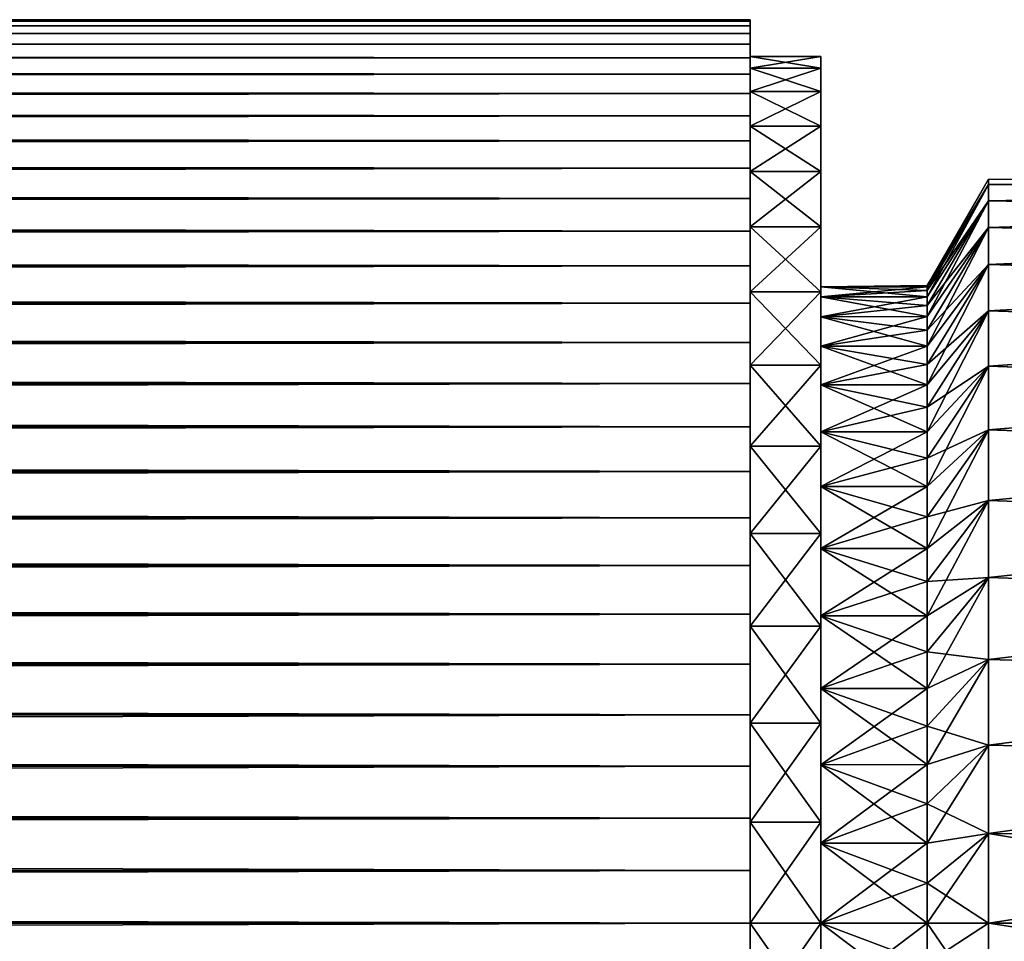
# Model space of a CAD drawing. Header units: metres. Extents: x 0 to 357, y -30 to 30.
# Tile 8 of 9: x 335 to 349, y 0 to 13. Entities that reach past the tile are written whole.
import ezdxf

# ---------------------------------------------------------------- set-up
doc = ezdxf.new("R2010")
doc.units = ezdxf.units.M
doc.layers.add('solid_122525', color=7, linetype='CONTINUOUS')

msp = doc.modelspace()

# ---------------------------------------------------------------- linework, layer by layer
at = {"layer": 'solid_122525'}
for points in [[(345, 12.75), (32, 12.749777), (32, 12.728323, 0.742195)], [(345, 12.72826, -0.740496), (32, 12.749777), (345, 12.75)], [(345, 12.75), (32, 12.728323, 0.742195), (345, 12.72826, 0.740496)], [(345, 12.72826, -0.740496), (32, 12.728323, -0.742195), (32, 12.749777)], [(345, 12.663475, -1.480993), (32, 12.663803, -1.479255), (32, 12.728323, -0.742195)], [(345, 12.663475, -1.480993), (32, 12.728323, -0.742195), (345, 12.72826, -0.740496)], [(345, 12.72826, 0.740496), (32, 12.728323, 0.742195), (32, 12.663803, 1.479255)], [(345, 12.72826, 0.740496), (32, 12.663803, 1.479255), (345, 12.663475, 1.480993)], [(345, 12.556299, -2.214014), (32, 12.556039, -2.214237), (32, 12.663803, -1.479255)], [(345, 12.556299, -2.214014), (32, 12.663803, -1.479255), (345, 12.663475, -1.480993)], [(345, 12.663475, 1.480993), (32, 12.663803, 1.479255), (32, 12.556039, 2.214237)], [(345, 12.663475, 1.480993), (32, 12.556039, 2.214237), (345, 12.556299, 2.214014)], [(345, 12.72826, -0.740496), (345, 12.75), (345, 12.72826, 0.740496)], [(345, 12.72826, -0.740496), (345, 12.72826, 0.740496), (345, 12.663475, 1.480993)], [(345, 12.663475, -1.480993), (345, 12.72826, -0.740496), (345, 12.663475, 1.480993)], [(345, 12.663475, -1.480993), (345, 12.663475, 1.480993), (345, 12.556299, 2.214014)], [(345, 12.556299, -2.214014), (345, 12.663475, -1.480993), (345, 12.556299, 2.214014)], [(345, 12.406303, -2.939486), (32, 12.556039, -2.214237), (345, 12.556299, -2.214014)], [(345, 12.556299, 2.214014), (32, 12.556039, 2.214237), (32, 12.406146, 2.940986)], [(345, 12.556299, 2.214014), (32, 12.406146, 2.940986), (345, 12.406303, 2.939486)], [(345, 12.406303, -2.939486), (32, 12.406146, -2.940986), (32, 12.556039, -2.214237)], [(345, 12.556299, -2.214014), (345, 12.556299, 2.214014), (345, 12.406303, 2.939486)], [(345, 12.406303, -2.939486), (345, 12.556299, -2.214014), (345, 12.406303, 2.939486)], [(345, 12.213917, -3.657482), (32, 12.406146, -2.940986), (345, 12.406303, -2.939486)], [(345, 12.406303, 2.939486), (32, 12.406146, 2.940986), (32, 12.214496, 3.655851)], [(345, 12.406303, 2.939486), (32, 12.214496, 3.655851), (345, 12.213917, 3.657482)], [(345, 12.213917, -3.657482), (32, 12.214496, -3.655851), (32, 12.406146, -2.940986)], [(345, 12.406303, -2.939486), (345, 12.229113, 0.711457), (345, 12.229113, -0.711457)], [(345, 12.406303, -2.939486), (345, 12.213917, 3.657482), (345, 12.229113, 0.711457)], [(345, 12.213917, -3.657482), (345, 12.406303, -2.939486), (345, 12.229113, -0.711457)], [(345, 12.406303, -2.939486), (345, 12.406303, 2.939486), (345, 12.213917, 3.657482)], [(345, 11.981081, -4.360757), (32, 11.980718, -4.361166), (32, 12.214496, -3.655851)], [(345, 11.981081, -4.360757), (32, 12.214496, -3.655851), (345, 12.213917, -3.657482)], [(345, 12.213917, 3.657482), (32, 12.214496, 3.655851), (32, 11.980718, 4.361166)], [(345, 12.213917, 3.657482), (32, 11.980718, 4.361166), (345, 11.981081, 4.360757)], [(345, 12.063895, 2.12719), (346, 12.063895, 2.12719), (346, 12.229113, 0.711457)], [(345, 12.229113, 0.711457), (346, 12.229113, 0.711457), (346, 12.229113, -0.711457)], [(345, 12.229113, 0.711457), (345, 12.063895, 2.12719), (346, 12.229113, 0.711457)], [(345, 12.229113, -0.711457), (346, 12.229113, -0.711457), (346, 12.063895, -2.12719)], [(345, 12.229113, -0.711457), (345, 12.229113, 0.711457), (346, 12.229113, -0.711457)], [(345, 12.063895, -2.12719), (345, 12.229113, -0.711457), (346, 12.063895, -2.12719)], [(345, 12.213917, 3.657482), (345, 12.063895, 2.12719), (345, 12.229113, 0.711457)], [(345, 12.213917, -3.657482), (345, 12.229113, -0.711457), (345, 12.063895, -2.12719)], [(345, 12.213917, 3.657482), (345, 11.981081, 4.360757), (345, 12.063895, 2.12719)], [(345, 11.981081, -4.360757), (345, 12.213917, -3.657482), (345, 12.063895, -2.12719)], [(346, 12.229113, -0.711457), (346, 12.229113, 0.711457), (346, 12.063895, 2.12719)], [(346, 12.063895, -2.12719), (346, 12.229113, -0.711457), (346, 12.063895, 2.12719)], [(345, 11.707387, -5.04916), (32, 11.980718, -4.361166), (345, 11.981081, -4.360757)], [(345, 11.981081, 4.360757), (32, 11.980718, 4.361166), (32, 11.707126, 5.050306)], [(345, 11.981081, 4.360757), (32, 11.707126, 5.050306), (345, 11.707387, 5.04916)], [(345, 11.707387, -5.04916), (32, 11.707126, -5.050306), (32, 11.980718, -4.361166)], [(345, 11.73494, 3.514052), (346, 11.73494, 3.514052), (346, 12.063895, 2.12719)], [(345, 12.063895, 2.12719), (345, 11.73494, 3.514052), (346, 12.063895, 2.12719)], [(345, 12.063895, -2.12719), (346, 12.063895, -2.12719), (346, 11.73494, -3.514052)], [(345, 11.73494, -3.514052), (345, 12.063895, -2.12719), (346, 11.73494, -3.514052)], [(345, 11.981081, 4.360757), (345, 11.73494, 3.514052), (345, 12.063895, 2.12719)], [(345, 11.981081, -4.360757), (345, 12.063895, -2.12719), (345, 11.73494, -3.514052)], [(345, 11.981081, 4.360757), (345, 11.707387, 5.04916), (345, 11.73494, 3.514052)], [(345, 11.707387, -5.04916), (345, 11.981081, -4.360757), (345, 11.73494, -3.514052)], [(346, 12.063895, -2.12719), (346, 12.063895, 2.12719), (346, 11.73494, 3.514052)], [(346, 11.73494, -3.514052), (346, 12.063895, -2.12719), (346, 11.73494, 3.514052)], [(345, 11.393245, -5.722841), (32, 11.707126, -5.050306), (345, 11.707387, -5.04916)], [(345, 11.707387, 5.04916), (32, 11.707126, 5.050306), (32, 11.394013, 5.721428)], [(345, 11.707387, 5.04916), (32, 11.394013, 5.721428), (345, 11.393245, 5.722841)], [(345, 11.393245, -5.722841), (32, 11.394013, -5.721428), (32, 11.707126, -5.050306)], [(345, 11.248274, 4.851154), (346, 11.248274, 4.851154), (346, 11.73494, 3.514052)], [(345, 11.73494, 3.514052), (345, 11.248274, 4.851154), (346, 11.73494, 3.514052)], [(345, 11.73494, -3.514052), (346, 11.73494, -3.514052), (346, 11.248274, -4.851154)], [(345, 11.248274, -4.851154), (345, 11.73494, -3.514052), (346, 11.248274, -4.851154)], [(345, 11.393245, 5.722841), (345, 11.248274, 4.851154), (345, 11.73494, 3.514052)], [(345, 11.707387, 5.04916), (345, 11.393245, 5.722841), (345, 11.73494, 3.514052)], [(345, 11.707387, -5.04916), (345, 11.73494, -3.514052), (345, 11.248274, -4.851154)], [(345, 11.393245, -5.722841), (345, 11.707387, -5.04916), (345, 11.248274, -4.851154)], [(346, 11.73494, -3.514052), (346, 11.73494, 3.514052), (346, 11.248274, 4.851154)], [(346, 11.248274, -4.851154), (346, 11.73494, -3.514052), (346, 11.248274, 4.851154)], [(345, 11.041824, -6.375), (32, 11.041315, -6.37553), (32, 11.394013, -5.721428)], [(345, 11.041824, -6.375), (32, 11.394013, -5.721428), (345, 11.393245, -5.722841)], [(345, 11.393245, 5.722841), (32, 11.394013, 5.721428), (32, 11.041315, 6.37553)], [(345, 11.393245, 5.722841), (32, 11.041315, 6.37553), (345, 11.041824, 6.375)], [(345, 11.393245, 5.722841), (345, 11.041824, 6.375), (345, 11.248274, 4.851154)], [(345, 11.041824, -6.375), (345, 11.393245, -5.722841), (345, 11.248274, -4.851154)], [(345, 10.608811, 6.125), (346, 10.608811, 6.125), (346, 11.248274, 4.851154)], [(345, 11.248274, 4.851154), (345, 10.608811, 6.125), (346, 11.248274, 4.851154)], [(345, 11.248274, -4.851154), (346, 11.248274, -4.851154), (346, 10.608811, -6.125)], [(345, 10.608811, -6.125), (345, 11.248274, -4.851154), (346, 10.608811, -6.125)], [(345, 10.652748, 7.005418), (345, 10.608811, 6.125), (345, 11.248274, 4.851154)], [(345, 11.041824, 6.375), (345, 10.652748, 7.005418), (345, 11.248274, 4.851154)], [(345, 11.041824, -6.375), (345, 11.248274, -4.851154), (345, 10.608811, -6.125)], [(346, 11.248274, -4.851154), (346, 11.248274, 4.851154), (346, 10.608811, 6.125)], [(346, 10.608811, -6.125), (346, 11.248274, -4.851154), (346, 10.608811, 6.125)], [(345, 10.652748, -7.005418), (32, 11.041315, -6.37553), (345, 11.041824, -6.375)], [(345, 11.041824, 6.375), (32, 11.041315, 6.37553), (32, 10.652561, 7.006098)], [(345, 11.041824, 6.375), (32, 10.652561, 7.006098), (345, 10.652748, 7.005418)], [(345, 10.652748, -7.005418), (32, 10.652561, -7.006098), (32, 11.041315, -6.37553)], [(345, 10.652748, -7.005418), (345, 11.041824, -6.375), (345, 10.608811, -6.125)], [(345, 10.226395, -7.614315), (32, 10.652561, -7.006098), (345, 10.652748, -7.005418)], [(345, 10.652748, 7.005418), (32, 10.652561, 7.006098), (32, 10.227262, 7.613189)], [(345, 10.652748, 7.005418), (32, 10.227262, 7.613189), (345, 10.226395, 7.614315)], [(345, 10.226395, -7.614315), (32, 10.227262, -7.613189), (32, 10.652561, -7.006098)], [(345, 10.652748, 7.005418), (345, 10.226395, 7.614315), (345, 10.608811, 6.125)], [(345, 10.226395, -7.614315), (345, 10.652748, -7.005418), (345, 10.608811, -6.125)], [(345, 9.825359, 7.315714), (346, 9.825359, 7.315714), (346, 10.608811, 6.125)], [(345, 10.608811, 6.125), (345, 9.825359, 7.315714), (346, 10.608811, 6.125)], [(345, 10.608811, -6.125), (346, 10.608811, -6.125), (346, 9.825359, -7.315714)], [(345, 9.825359, -7.315714), (345, 10.608811, -6.125), (346, 9.825359, -7.315714)], [(345, 10.226395, 7.614315), (345, 9.825359, 7.315714), (345, 10.608811, 6.125)], [(345, 10.226395, -7.614315), (345, 10.608811, -6.125), (345, 9.825359, -7.315714)], [(346, 10.608811, -6.125), (346, 10.608811, 6.125), (346, 9.825359, 7.315714)], [(346, 9.825359, -7.315714), (346, 10.608811, -6.125), (346, 9.825359, 7.315714)], [(347.5, 8.982241, 0.565115), (348.366028, 10.423443, 1.265635), (348.366028, 10.5)], [(347.5, 9), (348.366028, 10.5), (348.366028, 10.423443, -1.265635)], [(347.5, 9), (347.5, 8.982241, 0.565115), (348.366028, 10.5)], [(356, 10.482012, 0.61435), (348.366028, 10.5), (348.366028, 10.423443, 1.265635)], [(356, 10.48185, -0.617118), (348.366028, 10.423443, -1.265635), (348.366028, 10.5)], [(356, 10.482012, 0.61435), (356, 10.48185, -0.617118), (348.366028, 10.5)], [(356, 10.338091, 1.83681), (356, 10.482012, 0.61435), (348.366028, 10.423443, 1.265635)], [(356, 10.48185, -0.617118), (356, 10.337606, -1.839535), (348.366028, 10.423443, -1.265635)], [(347.5, 8.840586, 1.686432), (348.366028, 10.194889, 2.512815), (348.366028, 10.423443, 1.265635)], [(347.5, 8.929032, 1.127999), (347.5, 8.840586, 1.686432), (348.366028, 10.423443, 1.265635)], [(347.5, 8.982241, 0.565115), (347.5, 8.929032, 1.127999), (348.366028, 10.423443, 1.265635)], [(347.5, 8.929032, -1.127999), (348.366028, 10.423443, -1.265635), (348.366028, 10.194889, -2.512815)], [(347.5, 8.982241, -0.565115), (347.5, 9), (348.366028, 10.423443, -1.265635)], [(347.5, 8.929032, -1.127999), (347.5, 8.982241, -0.565115), (348.366028, 10.423443, -1.265635)], [(356, 10.338091, 1.83681), (348.366028, 10.423443, 1.265635), (348.366028, 10.194889, 2.512815)], [(356, 10.337606, -1.839535), (348.366028, 10.194889, -2.512815), (348.366028, 10.423443, -1.265635)], [(356, 10.052279, 3.033429), (356, 10.338091, 1.83681), (348.366028, 10.194889, 2.512815)], [(356, 10.337606, -1.839535), (356, 10.051481, -3.036069), (348.366028, 10.194889, -2.512815)], [(345, 9.767067, -8.195542), (32, 9.766405, -8.196107), (32, 10.227262, -7.613189)], [(345, 9.767067, -8.195542), (32, 10.227262, -7.613189), (345, 10.226395, -7.614315)], [(345, 10.226395, 7.614315), (32, 10.227262, 7.613189), (32, 9.766405, 8.196107)], [(345, 10.226395, 7.614315), (32, 9.766405, 8.196107), (345, 9.767067, 8.195542)], [(345, 10.226395, 7.614315), (345, 9.767067, 8.195542), (345, 9.825359, 7.315714)], [(345, 9.767067, -8.195542), (345, 10.226395, -7.614315), (345, 9.825359, -7.315714)], [(347.5, 8.559508, 2.781153), (348.366028, 9.817671, 3.723351), (348.366028, 10.194889, 2.512815)], [(347.5, 8.717249, 2.238209), (347.5, 8.559508, 2.781153), (348.366028, 10.194889, 2.512815)], [(347.5, 8.840586, 1.686432), (347.5, 8.717249, 2.238209), (348.366028, 10.194889, 2.512815)], [(347.5, 8.717249, -2.238209), (348.366028, 10.194889, -2.512815), (348.366028, 9.817671, -3.723351)], [(347.5, 8.840586, -1.686432), (347.5, 8.929032, -1.127999), (348.366028, 10.194889, -2.512815)], [(347.5, 8.717249, -2.238209), (347.5, 8.840586, -1.686432), (348.366028, 10.194889, -2.512815)], [(356, 10.052279, 3.033429), (348.366028, 10.194889, 2.512815), (348.366028, 9.817671, 3.723351)], [(356, 10.051481, -3.036069), (348.366028, 9.817671, -3.723351), (348.366028, 10.194889, -2.512815)], [(356, 9.628399, 4.188548), (356, 10.052279, 3.033429), (348.366028, 9.817671, 3.723351)], [(356, 10.051481, -3.036069), (356, 9.627295, -4.191086), (348.366028, 9.817671, -3.723351)], [(345, 9.27443, -8.74882), (32, 9.766405, -8.196107), (345, 9.767067, -8.195542)], [(345, 9.767067, 8.195542), (32, 9.766405, 8.196107), (32, 9.274386, 8.749162)], [(345, 9.767067, 8.195542), (32, 9.274386, 8.749162), (345, 9.27443, 8.74882)], [(345, 9.27443, -8.74882), (32, 9.274386, -8.749162), (32, 9.766405, -8.196107)], [(345, 8.910728, 8.405729), (346, 8.910728, 8.405729), (346, 9.825359, 7.315714)], [(345, 9.825359, 7.315714), (345, 8.910728, 8.405729), (346, 9.825359, 7.315714)], [(345, 9.825359, -7.315714), (346, 9.825359, -7.315714), (346, 8.910728, -8.405729)], [(345, 8.910728, -8.405729), (345, 9.825359, -7.315714), (346, 8.910728, -8.405729)], [(345, 9.27443, 8.74882), (345, 8.910728, 8.405729), (345, 9.825359, 7.315714)], [(345, 9.767067, 8.195542), (345, 9.27443, 8.74882), (345, 9.825359, 7.315714)], [(345, 9.767067, -8.195542), (345, 9.825359, -7.315714), (345, 8.910728, -8.405729)], [(345, 9.27443, -8.74882), (345, 9.767067, -8.195542), (345, 8.910728, -8.405729)], [(346, 9.825359, -7.315714), (346, 8.98206, 0.564209), (346, 8.98206, -0.564209)], [(346, 9.825359, -7.315714), (346, 8.910728, 8.405729), (346, 8.98206, 0.564209)], [(346, 8.910728, -8.405729), (346, 9.825359, -7.315714), (346, 8.98206, -0.564209)], [(346, 9.825359, -7.315714), (346, 9.825359, 7.315714), (346, 8.910728, 8.405729)], [(347.5, 8.143443, 3.832014), (348.366028, 9.297288, 4.879593), (348.366028, 9.817671, 3.723351)], [(347.5, 8.367989, 3.313121), (347.5, 8.143443, 3.832014), (348.366028, 9.817671, 3.723351)], [(347.5, 8.559508, 2.781153), (347.5, 8.367989, 3.313121), (348.366028, 9.817671, 3.723351)], [(347.5, 8.367989, -3.313121), (348.366028, 9.817671, -3.723351), (348.366028, 9.297288, -4.879593)], [(347.5, 8.559508, -2.781153), (347.5, 8.717249, -2.238209), (348.366028, 9.817671, -3.723351)], [(347.5, 8.367989, -3.313121), (347.5, 8.559508, -2.781153), (348.366028, 9.817671, -3.723351)], [(356, 9.628399, 4.188548), (348.366028, 9.817671, 3.723351), (348.366028, 9.297288, 4.879593)], [(356, 9.627295, -4.191086), (348.366028, 9.297288, -4.879593), (348.366028, 9.817671, -3.723351)], [(356, 9.072281, 5.286182), (356, 9.628399, 4.188548), (348.366028, 9.297288, 4.879593)], [(356, 9.627295, -4.191086), (356, 9.07087, -5.288602), (348.366028, 9.297288, -4.879593)], [(345, 8.74882, -9.27443), (32, 9.274386, -8.749162), (345, 9.27443, -8.74882)], [(345, 9.27443, 8.74882), (32, 9.274386, 8.749162), (32, 8.749688, 9.27362)], [(345, 9.27443, 8.74882), (32, 8.749688, 9.27362), (345, 8.74882, 9.27443)], [(345, 8.74882, -9.27443), (32, 8.749688, -9.27362), (32, 9.274386, -8.749162)], [(345, 9.27443, 8.74882), (345, 8.74882, 9.27443), (345, 8.910728, 8.405729)], [(345, 8.74882, -9.27443), (345, 9.27443, -8.74882), (345, 8.910728, -8.405729)], [(347.5, 7.598951, 4.822441), (348.366028, 8.641331, 5.96468), (348.366028, 9.297288, 4.879593)], [(347.5, 7.88676, 4.335783), (347.5, 7.598951, 4.822441), (348.366028, 9.297288, 4.879593)], [(347.5, 8.143443, 3.832014), (347.5, 7.88676, 4.335783), (348.366028, 9.297288, 4.879593)], [(347.5, 7.88676, -4.335783), (348.366028, 9.297288, -4.879593), (348.366028, 8.641331, -5.96468)], [(347.5, 8.143443, -3.832014), (347.5, 8.367989, -3.313121), (348.366028, 9.297288, -4.879593)], [(347.5, 7.88676, -4.335783), (347.5, 8.143443, -3.832014), (348.366028, 9.297288, -4.879593)], [(356, 9.072281, 5.286182), (348.366028, 9.297288, 4.879593), (348.366028, 8.641331, 5.96468)], [(356, 9.07087, -5.288602), (348.366028, 8.641331, -5.96468), (348.366028, 9.297288, -4.879593)], [(356, 8.390574, 6.312549), (356, 9.072281, 5.286182), (348.366028, 8.641331, 5.96468)], [(356, 9.07087, -5.288602), (356, 8.388868, -6.314815), (348.366028, 8.641331, -5.96468)], [(345, 7.874148, 9.384045), (346, 7.874148, 9.384045), (346, 8.910728, 8.405729)], [(345, 8.910728, 8.405729), (345, 7.874148, 9.384045), (346, 8.910728, 8.405729)], [(345, 8.910728, -8.405729), (346, 8.910728, -8.405729), (346, 7.874148, -9.384045)], [(345, 7.874148, -9.384045), (345, 8.910728, -8.405729), (346, 7.874148, -9.384045)], [(345, 8.195542, 9.767067), (345, 7.874148, 9.384045), (345, 8.910728, 8.405729)], [(345, 8.74882, 9.27443), (345, 8.195542, 9.767067), (345, 8.910728, 8.405729)], [(345, 8.74882, -9.27443), (345, 8.910728, -8.405729), (345, 7.874148, -9.384045)], [(346, 8.98206, 0.564209), (347.5, 8.982241, 0.565115), (347.5, 9)], [(346, 8.98206, 0.564209), (347.5, 9), (347.5, 8.982241, -0.565115)], [(346, 8.840503, 1.686824), (347.5, 8.929032, 1.127999), (347.5, 8.982241, 0.565115)], [(346, 8.98206, 0.564209), (346, 8.840503, 1.686824), (347.5, 8.982241, 0.565115)], [(346, 8.98206, -0.564209), (347.5, 8.982241, -0.565115), (347.5, 8.929032, -1.127999)], [(346, 8.98206, -0.564209), (346, 8.98206, 0.564209), (347.5, 8.982241, -0.565115)], [(346, 8.98206, -0.564209), (347.5, 8.929032, -1.127999), (347.5, 8.840586, -1.686432)], [(346, 8.840503, -1.686824), (346, 8.98206, -0.564209), (347.5, 8.840586, -1.686432)], [(346, 8.910728, 8.405729), (346, 8.840503, 1.686824), (346, 8.98206, 0.564209)], [(346, 8.910728, -8.405729), (346, 8.98206, -0.564209), (346, 8.840503, -1.686824)], [(346, 8.840503, 1.686824), (347.5, 8.840586, 1.686432), (347.5, 8.929032, 1.127999)], [(346, 8.910728, 8.405729), (346, 7.874148, 9.384045), (346, 8.840503, 1.686824)], [(346, 8.910728, -8.405729), (346, 8.840503, -1.686824), (346, 8.559066, -2.781584)], [(346, 8.910728, -8.405729), (346, 8.559066, -2.781584), (346, 8.143753, -3.830966)], [(346, 7.874148, -9.384045), (346, 8.910728, -8.405729), (346, 8.143753, -3.830966)], [(346, 8.559066, 2.781584), (347.5, 8.717249, 2.238209), (347.5, 8.840586, 1.686432)], [(346, 8.840503, 1.686824), (346, 8.559066, 2.781584), (347.5, 8.840586, 1.686432)], [(346, 8.840503, -1.686824), (347.5, 8.840586, -1.686432), (347.5, 8.717249, -2.238209)], [(346, 8.840503, -1.686824), (347.5, 8.717249, -2.238209), (347.5, 8.559508, -2.781153)], [(346, 8.559066, -2.781584), (346, 8.840503, -1.686824), (347.5, 8.559508, -2.781153)], [(346, 7.874148, 9.384045), (346, 8.559066, 2.781584), (346, 8.840503, 1.686824)], [(345, 8.195542, -9.767067), (32, 8.194766, -9.767579), (32, 8.749688, -9.27362)], [(345, 8.195542, -9.767067), (32, 8.749688, -9.27362), (345, 8.74882, -9.27443)], [(345, 8.74882, 9.27443), (32, 8.749688, 9.27362), (32, 8.194766, 9.767579)], [(345, 8.74882, 9.27443), (32, 8.194766, 9.767579), (345, 8.195542, 9.767067)], [(345, 8.195542, -9.767067), (345, 8.74882, -9.27443), (345, 7.874148, -9.384045)], [(346, 8.559066, 2.781584), (347.5, 8.559508, 2.781153), (347.5, 8.717249, 2.238209)], [(347.5, 6.934619, 5.736816), (348.366028, 7.859363, 6.962788), (348.366028, 8.641331, 5.96468)], [(347.5, 7.281153, 5.290067), (347.5, 6.934619, 5.736816), (348.366028, 8.641331, 5.96468)], [(347.5, 7.598951, 4.822441), (347.5, 7.281153, 5.290067), (348.366028, 8.641331, 5.96468)], [(347.5, 7.281153, -5.290067), (348.366028, 8.641331, -5.96468), (348.366028, 7.859363, -6.962788)], [(347.5, 7.598951, -4.822441), (347.5, 7.88676, -4.335783), (348.366028, 8.641331, -5.96468)], [(347.5, 7.281153, -5.290067), (347.5, 7.598951, -4.822441), (348.366028, 8.641331, -5.96468)], [(356, 8.390574, 6.312549), (348.366028, 8.641331, 5.96468), (348.366028, 7.859363, 6.962788)], [(356, 8.388868, -6.314815), (348.366028, 7.859363, -6.962788), (348.366028, 8.641331, -5.96468)], [(346, 8.143753, 3.830966), (347.5, 8.367989, 3.313121), (347.5, 8.559508, 2.781153)], [(346, 8.559066, 2.781584), (346, 8.143753, 3.830966), (347.5, 8.559508, 2.781153)], [(346, 8.559066, -2.781584), (347.5, 8.559508, -2.781153), (347.5, 8.367989, -3.313121)], [(346, 8.559066, -2.781584), (347.5, 8.367989, -3.313121), (347.5, 8.143443, -3.832014)], [(346, 8.143753, -3.830966), (346, 8.559066, -2.781584), (347.5, 8.143443, -3.832014)], [(346, 7.874148, 9.384045), (346, 8.143753, 3.830966), (346, 8.559066, 2.781584)], [(346, 8.143753, 3.830966), (347.5, 8.143443, 3.832014), (347.5, 8.367989, 3.313121)], [(356, 7.591557, 7.253845), (356, 8.390574, 6.312549), (348.366028, 7.859363, 6.962788)], [(356, 8.388868, -6.314815), (356, 7.589564, -7.255929), (348.366028, 7.859363, -6.962788)], [(345, 7.614315, -10.226395), (32, 8.194766, -9.767579), (345, 8.195542, -9.767067)], [(345, 8.195542, 9.767067), (32, 8.194766, 9.767579), (32, 7.614389, 10.226555)], [(345, 8.195542, 9.767067), (32, 7.614389, 10.226555), (345, 7.614315, 10.226395)], [(345, 7.614315, -10.226395), (32, 7.614389, -10.226555), (32, 8.194766, -9.767579)], [(345, 8.195542, 9.767067), (345, 7.614315, 10.226395), (345, 7.874148, 9.384045)], [(345, 7.614315, -10.226395), (345, 8.195542, -9.767067), (345, 7.874148, -9.384045)], [(346, 8.143753, 3.830966), (346, 7.598416, 4.823181), (347.5, 8.143443, 3.832014)], [(346, 8.143753, -3.830966), (347.5, 8.143443, -3.832014), (347.5, 7.88676, -4.335783)], [(346, 8.143753, -3.830966), (347.5, 7.88676, -4.335783), (347.5, 7.598951, -4.822441)], [(346, 7.598416, -4.823181), (346, 8.143753, -3.830966), (347.5, 7.598951, -4.822441)], [(346, 7.874148, 9.384045), (346, 7.598416, 4.823181), (346, 8.143753, 3.830966)], [(346, 7.874148, -9.384045), (346, 8.143753, -3.830966), (346, 7.598416, -4.823181)], [(346, 7.598416, 4.823181), (347.5, 7.88676, 4.335783), (347.5, 8.143443, 3.832014)], [(345, 6.730696, 10.234993), (346, 6.730696, 10.234993), (346, 7.874148, 9.384045)], [(345, 7.874148, 9.384045), (345, 6.730696, 10.234993), (346, 7.874148, 9.384045)], [(345, 7.874148, -9.384045), (346, 7.874148, -9.384045), (346, 6.730696, -10.234993)], [(345, 6.730696, -10.234993), (345, 7.874148, -9.384045), (346, 6.730696, -10.234993)], [(345, 7.005418, 10.652748), (345, 6.730696, 10.234993), (345, 7.874148, 9.384045)], [(345, 7.614315, 10.226395), (345, 7.005418, 10.652748), (345, 7.874148, 9.384045)], [(345, 7.614315, -10.226395), (345, 7.874148, -9.384045), (345, 6.730696, -10.234993)], [(346, 7.598416, 4.823181), (347.5, 7.598951, 4.822441), (347.5, 7.88676, 4.335783)], [(346, 7.874148, 9.384045), (346, 6.730696, 10.234993), (346, 7.598416, 4.823181)], [(346, 7.874148, -9.384045), (346, 7.598416, -4.823181), (346, 6.934307, -5.736705)], [(346, 6.730696, -10.234993), (346, 7.874148, -9.384045), (346, 6.934307, -5.736705)], [(347.5, 6.160924, 6.560718), (348.366028, 6.962788, 7.859363), (348.366028, 7.859363, 6.962788)], [(347.5, 6.560718, 6.160924), (347.5, 6.160924, 6.560718), (348.366028, 7.859363, 6.962788)], [(347.5, 6.934619, 5.736816), (347.5, 6.560718, 6.160924), (348.366028, 7.859363, 6.962788)], [(347.5, 6.560718, -6.160924), (348.366028, 7.859363, -6.962788), (348.366028, 6.962788, -7.859363)], [(347.5, 6.934619, -5.736816), (347.5, 7.281153, -5.290067), (348.366028, 7.859363, -6.962788)], [(347.5, 6.560718, -6.160924), (347.5, 6.934619, -5.736816), (348.366028, 7.859363, -6.962788)], [(356, 7.591557, 7.253845), (348.366028, 7.859363, 6.962788), (348.366028, 6.962788, 7.859363)], [(356, 7.589564, -7.255929), (348.366028, 6.962788, -7.859363), (348.366028, 7.859363, -6.962788)], [(345, 7.005418, -10.652748), (32, 7.006192, -10.652235), (32, 7.614389, -10.226555)], [(345, 7.005418, -10.652748), (32, 7.614389, -10.226555), (345, 7.614315, -10.226395)], [(345, 7.614315, 10.226395), (32, 7.614389, 10.226555), (32, 7.006192, 10.652235)], [(345, 7.614315, 10.226395), (32, 7.006192, 10.652235), (345, 7.005418, 10.652748)], [(345, 7.005418, -10.652748), (345, 7.614315, -10.226395), (345, 6.730696, -10.234993)], [(346, 6.934307, 5.736705), (347.5, 7.281153, 5.290067), (347.5, 7.598951, 4.822441)], [(346, 7.598416, 4.823181), (346, 6.934307, 5.736705), (347.5, 7.598951, 4.822441)], [(346, 7.598416, -4.823181), (347.5, 7.598951, -4.822441), (347.5, 7.281153, -5.290067)], [(346, 7.598416, -4.823181), (347.5, 7.281153, -5.290067), (347.5, 6.934619, -5.736816)], [(346, 6.934307, -5.736705), (346, 7.598416, -4.823181), (347.5, 6.934619, -5.736816)], [(346, 6.730696, 10.234993), (346, 6.934307, 5.736705), (346, 7.598416, 4.823181)], [(355.999969, 6.68824, 8.094285), (356, 7.591557, 7.253845), (348.366028, 6.962788, 7.859363)], [(356, 7.589564, -7.255929), (355.999969, 6.686044, -8.096099), (348.366028, 6.962788, -7.859363)], [(346, 6.934307, 5.736705), (347.5, 6.934619, 5.736816), (347.5, 7.281153, 5.290067)], [(345, 6.375, -11.041824), (32, 6.374195, -11.04221), (32, 7.006192, -10.652235)], [(345, 6.375, -11.041824), (32, 7.006192, -10.652235), (345, 7.005418, -10.652748)], [(345, 7.005418, 10.652748), (32, 7.006192, 10.652235), (32, 6.374195, 11.04221)], [(345, 7.005418, 10.652748), (32, 6.374195, 11.04221), (345, 6.375, 11.041824)], [(345, 7.005418, 10.652748), (345, 6.375, 11.041824), (345, 6.730696, 10.234993)], [(345, 6.375, -11.041824), (345, 7.005418, -10.652748), (345, 6.730696, -10.234993)], [(347.5, 5.290067, 7.281153), (348.366028, 5.96468, 8.641331), (348.366028, 6.962788, 7.859363)], [(347.5, 5.736816, 6.934619), (347.5, 5.290067, 7.281153), (348.366028, 6.962788, 7.859363)], [(347.5, 6.160924, 6.560718), (347.5, 5.736816, 6.934619), (348.366028, 6.962788, 7.859363)], [(347.5, 5.736816, -6.934619), (348.366028, 6.962788, -7.859363), (348.366028, 5.96468, -8.641331)], [(347.5, 6.160924, -6.560718), (347.5, 6.560718, -6.160924), (348.366028, 6.962788, -7.859363)], [(347.5, 5.736816, -6.934619), (347.5, 6.160924, -6.560718), (348.366028, 6.962788, -7.859363)], [(355.999969, 6.68824, 8.094285), (348.366028, 6.962788, 7.859363), (348.366028, 5.96468, 8.641331)], [(355.999969, 6.686044, -8.096099), (348.366028, 5.96468, -8.641331), (348.366028, 6.962788, -7.859363)], [(346, 6.16162, 6.559941), (347.5, 6.560718, 6.160924), (347.5, 6.934619, 5.736816)], [(346, 6.934307, 5.736705), (346, 6.16162, 6.559941), (347.5, 6.934619, 5.736816)], [(346, 6.934307, -5.736705), (347.5, 6.934619, -5.736816), (347.5, 6.560718, -6.160924)], [(346, 6.934307, -5.736705), (347.5, 6.560718, -6.160924), (347.5, 6.160924, -6.560718)], [(346, 6.16162, -6.559941), (346, 6.934307, -5.736705), (347.5, 6.160924, -6.560718)], [(346, 6.730696, 10.234993), (346, 6.16162, 6.559941), (346, 6.934307, 5.736705)], [(346, 6.730696, -10.234993), (346, 6.934307, -5.736705), (346, 6.16162, -6.559941)], [(345, 5.498416, 10.94645), (346, 5.498416, 10.94645), (346, 6.730696, 10.234993)], [(345, 6.730696, 10.234993), (345, 5.498416, 10.94645), (346, 6.730696, 10.234993)], [(345, 6.730696, -10.234993), (346, 6.730696, -10.234993), (346, 5.498416, -10.94645)], [(345, 5.498416, -10.94645), (345, 6.730696, -10.234993), (346, 5.498416, -10.94645)], [(345, 5.722841, 11.393245), (345, 5.498416, 10.94645), (345, 6.730696, 10.234993)], [(345, 6.375, 11.041824), (345, 5.722841, 11.393245), (345, 6.730696, 10.234993)], [(345, 6.375, -11.041824), (345, 6.730696, -10.234993), (345, 5.498416, -10.94645)], [(346, 6.730696, 10.234993), (346, 5.498416, 10.94645), (346, 6.16162, 6.559941)], [(346, 5.498416, -10.94645), (346, 6.730696, -10.234993), (346, 6.16162, -6.559941)], [(356, 5.692721, 8.822864), (355.999969, 6.68824, 8.094285), (348.366028, 5.96468, 8.641331)], [(355.999969, 6.686044, -8.096099), (356, 5.690444, -8.824332), (348.366028, 5.96468, -8.641331)], [(346, 6.16162, 6.559941), (347.5, 6.160924, 6.560718), (347.5, 6.560718, 6.160924)], [(345, 5.722841, -11.393245), (32, 6.374195, -11.04221), (345, 6.375, -11.041824)], [(345, 6.375, 11.041824), (32, 6.374195, 11.04221), (32, 5.72297, 11.393333)], [(345, 6.375, 11.041824), (32, 5.72297, 11.393333), (345, 5.722841, 11.393245)], [(345, 5.722841, -11.393245), (32, 5.72297, -11.393333), (32, 6.374195, -11.04221)], [(345, 5.722841, -11.393245), (345, 6.375, -11.041824), (345, 5.498416, -10.94645)], [(346, 6.16162, 6.559941), (346, 5.289109, 7.281691), (347.5, 6.160924, 6.560718)], [(346, 6.16162, -6.559941), (347.5, 6.160924, -6.560718), (347.5, 5.736816, -6.934619)], [(346, 6.16162, -6.559941), (347.5, 5.736816, -6.934619), (347.5, 5.290067, -7.281153)], [(346, 5.289109, -7.281691), (346, 6.16162, -6.559941), (347.5, 5.290067, -7.281153)], [(346, 5.498416, 10.94645), (346, 5.289109, 7.281691), (346, 6.16162, 6.559941)], [(346, 5.498416, -10.94645), (346, 6.16162, -6.559941), (346, 5.289109, -7.281691)], [(346, 5.289109, 7.281691), (347.5, 5.736816, 6.934619), (347.5, 6.160924, 6.560718)], [(347.5, 4.335783, 7.88676), (348.366028, 4.879593, 9.297288), (348.366028, 5.96468, 8.641331)], [(347.5, 4.822441, 7.598951), (347.5, 4.335783, 7.88676), (348.366028, 5.96468, 8.641331)], [(347.5, 5.290067, 7.281153), (347.5, 4.822441, 7.598951), (348.366028, 5.96468, 8.641331)], [(347.5, 4.822441, -7.598951), (348.366028, 5.96468, -8.641331), (348.366028, 4.879593, -9.297288)], [(347.5, 5.290067, -7.281153), (347.5, 5.736816, -6.934619), (348.366028, 5.96468, -8.641331)], [(347.5, 4.822441, -7.598951), (347.5, 5.290067, -7.281153), (348.366028, 5.96468, -8.641331)], [(356, 5.692721, 8.822864), (348.366028, 5.96468, 8.641331), (348.366028, 4.879593, 9.297288)], [(356, 5.690444, -8.824332), (348.366028, 4.879593, -9.297288), (348.366028, 5.96468, -8.641331)], [(345, 5.04916, -11.707387), (32, 5.049767, -11.707123), (32, 5.72297, -11.393333)], [(345, 5.04916, -11.707387), (32, 5.72297, -11.393333), (345, 5.722841, -11.393245)], [(345, 5.722841, 11.393245), (32, 5.72297, 11.393333), (32, 5.049767, 11.707123)], [(345, 5.722841, 11.393245), (32, 5.049767, 11.707123), (345, 5.04916, 11.707387)], [(345, 5.722841, 11.393245), (345, 5.04916, 11.707387), (345, 5.498416, 10.94645)], [(345, 5.04916, -11.707387), (345, 5.722841, -11.393245), (345, 5.498416, -10.94645)], [(346, 5.289109, 7.281691), (347.5, 5.290067, 7.281153), (347.5, 5.736816, 6.934619)], [(355.999939, 4.624808, 9.42662), (356, 5.692721, 8.822864), (348.366028, 4.879593, 9.297288)], [(356, 5.690444, -8.824332), (355.999969, 4.622624, -9.427691), (348.366028, 4.879593, -9.297288)], [(345, 4.189747, 11.511234), (346, 4.189747, 11.511234), (346, 5.498416, 10.94645)], [(345, 5.498416, 10.94645), (345, 4.189747, 11.511234), (346, 5.498416, 10.94645)], [(345, 5.498416, -10.94645), (346, 5.498416, -10.94645), (346, 4.189747, -11.511234)], [(345, 4.189747, -11.511234), (345, 5.498416, -10.94645), (346, 4.189747, -11.511234)], [(345, 4.360757, 11.981081), (345, 4.189747, 11.511234), (345, 5.498416, 10.94645)], [(345, 5.04916, 11.707387), (345, 4.360757, 11.981081), (345, 5.498416, 10.94645)], [(345, 5.04916, -11.707387), (345, 5.498416, -10.94645), (345, 4.189747, -11.511234)], [(346, 5.498416, 10.94645), (346, 4.189747, 11.511234), (346, 5.289109, 7.281691)], [(346, 5.498416, -10.94645), (346, 5.289109, -7.281691), (346, 4.335932, -7.886332)], [(346, 4.189747, -11.511234), (346, 5.498416, -10.94645), (346, 4.335932, -7.886332)], [(346, 4.335932, 7.886332), (347.5, 4.822441, 7.598951), (347.5, 5.290067, 7.281153)], [(346, 5.289109, 7.281691), (346, 4.335932, 7.886332), (347.5, 5.290067, 7.281153)], [(346, 5.289109, -7.281691), (347.5, 5.290067, -7.281153), (347.5, 4.822441, -7.598951)], [(346, 5.289109, -7.281691), (347.5, 4.822441, -7.598951), (347.5, 4.335783, -7.88676)], [(346, 4.335932, -7.886332), (346, 5.289109, -7.281691), (347.5, 4.335783, -7.88676)], [(346, 4.189747, 11.511234), (346, 4.335932, 7.886332), (346, 5.289109, 7.281691)], [(345, 4.360757, -11.981081), (32, 4.360051, -11.9813), (32, 5.049767, -11.707123)], [(345, 4.360757, -11.981081), (32, 5.049767, -11.707123), (345, 5.04916, -11.707387)], [(345, 5.04916, 11.707387), (32, 5.049767, 11.707123), (32, 4.360051, 11.9813)], [(345, 5.04916, 11.707387), (32, 4.360051, 11.9813), (345, 4.360757, 11.981081)], [(345, 4.360757, -11.981081), (345, 5.04916, -11.707387), (345, 4.189747, -11.511234)], [(347.5, 3.313121, 8.367989), (348.366028, 3.723351, 9.817671), (348.366028, 4.879593, 9.297288)], [(347.5, 3.832014, 8.143443), (347.5, 3.313121, 8.367989), (348.366028, 4.879593, 9.297288)], [(347.5, 4.335783, 7.88676), (347.5, 3.832014, 8.143443), (348.366028, 4.879593, 9.297288)], [(347.5, 3.832014, -8.143443), (348.366028, 4.879593, -9.297288), (348.366028, 3.723351, -9.817671)], [(347.5, 4.335783, -7.88676), (347.5, 4.822441, -7.598951), (348.366028, 4.879593, -9.297288)], [(347.5, 3.832014, -8.143443), (347.5, 4.335783, -7.88676), (348.366028, 4.879593, -9.297288)], [(355.999939, 4.624808, 9.42662), (348.366028, 4.879593, 9.297288), (348.366028, 3.723351, 9.817671)], [(355.999969, 4.622624, -9.427691), (348.366028, 3.723351, -9.817671), (348.366028, 4.879593, -9.297288)], [(346, 4.335932, 7.886332), (347.5, 4.335783, 7.88676), (347.5, 4.822441, 7.598951)], [(355.999695, 3.501686, 9.898899), (355.999939, 4.624808, 9.42662), (348.366028, 3.723351, 9.817671)], [(355.999969, 4.622624, -9.427691), (355.999725, 3.49982, -9.899558), (348.366028, 3.723351, -9.817671)], [(345, 3.657482, -12.213917), (32, 4.360051, -11.9813), (345, 4.360757, -11.981081)], [(345, 4.360757, 11.981081), (32, 4.360051, 11.9813), (32, 3.657581, 12.21399)], [(345, 4.360757, 11.981081), (32, 3.657581, 12.21399), (345, 3.657482, 12.213917)], [(345, 3.657482, -12.213917), (32, 3.657581, -12.21399), (32, 4.360051, -11.9813)], [(345, 4.360757, 11.981081), (345, 3.657482, 12.213917), (345, 4.189747, 11.511234)], [(345, 3.657482, -12.213917), (345, 4.360757, -11.981081), (345, 4.189747, -11.511234)], [(346, 4.335932, 7.886332), (346, 3.313764, 8.367704), (347.5, 4.335783, 7.88676)], [(346, 4.335932, -7.886332), (347.5, 4.335783, -7.88676), (347.5, 3.832014, -8.143443)], [(346, 4.335932, -7.886332), (347.5, 3.832014, -8.143443), (347.5, 3.313121, -8.367989)], [(346, 3.313764, -8.367704), (346, 4.335932, -7.886332), (347.5, 3.313121, -8.367989)], [(346, 4.189747, 11.511234), (346, 3.313764, 8.367704), (346, 4.335932, 7.886332)], [(346, 4.189747, -11.511234), (346, 4.335932, -7.886332), (346, 3.313764, -8.367704)], [(346, 3.313764, 8.367704), (347.5, 3.832014, 8.143443), (347.5, 4.335783, 7.88676)], [(345, 2.824212, 11.919782), (346, 2.824212, 11.919782), (346, 4.189747, 11.511234)], [(345, 4.189747, 11.511234), (345, 2.824212, 11.919782), (346, 4.189747, 11.511234)], [(345, 4.189747, -11.511234), (346, 4.189747, -11.511234), (346, 2.824212, -11.919782)], [(345, 2.824212, -11.919782), (345, 4.189747, -11.511234), (346, 2.824212, -11.919782)], [(345, 2.939486, 12.406303), (345, 2.824212, 11.919782), (345, 4.189747, 11.511234)], [(345, 3.657482, 12.213917), (345, 2.939486, 12.406303), (345, 4.189747, 11.511234)], [(345, 3.657482, -12.213917), (345, 4.189747, -11.511234), (345, 2.824212, -11.919782)], [(346, 4.189747, 11.511234), (346, 2.824212, 11.919782), (346, 3.313764, 8.367704)], [(346, 2.824212, -11.919782), (346, 4.189747, -11.511234), (346, 3.313764, -8.367704)], [(346, 3.313764, 8.367704), (347.5, 3.313121, 8.367989), (347.5, 3.832014, 8.143443)], [(347.5, 3.313121, -8.367989), (347.5, 3.832014, -8.143443), (348.366028, 3.723351, -9.817671)], [(345, 2.939486, -12.406303), (32, 2.939885, -12.406219), (32, 3.657581, -12.21399)], [(345, 2.939486, -12.406303), (32, 3.657581, -12.21399), (345, 3.657482, -12.213917)], [(345, 3.657482, 12.213917), (32, 3.657581, 12.21399), (32, 2.939885, 12.406219)], [(345, 3.657482, 12.213917), (32, 2.939885, 12.406219), (345, 2.939486, 12.406303)], [(345, 2.939486, -12.406303), (345, 3.657482, -12.213917), (345, 2.824212, -11.919782)], [(347.5, 2.238209, 8.717249), (348.366028, 2.512815, 10.194889), (348.366028, 3.723351, 9.817671)], [(347.5, 2.781153, 8.559508), (347.5, 2.238209, 8.717249), (348.366028, 3.723351, 9.817671)], [(347.5, 3.313121, 8.367989), (347.5, 2.781153, 8.559508), (348.366028, 3.723351, 9.817671)], [(347.5, 2.781153, -8.559508), (348.366028, 3.723351, -9.817671), (348.366028, 2.512815, -10.194889)], [(347.5, 2.781153, -8.559508), (347.5, 3.313121, -8.367989), (348.366028, 3.723351, -9.817671)], [(355.999695, 3.501686, 9.898899), (348.366028, 3.723351, 9.817671), (348.366028, 2.512815, 10.194889)], [(355.999725, 3.49982, -9.899558), (348.366028, 2.512815, -10.194889), (348.366028, 3.723351, -9.817671)], [(355.999573, 2.344017, 10.235018), (355.999695, 3.501686, 9.898899), (348.366028, 2.512815, 10.194889)], [(355.999725, 3.49982, -9.899558), (355.999603, 2.342644, -10.235332), (348.366028, 2.512815, -10.194889)], [(346, 3.313764, 8.367704), (346, 2.23718, 8.717303), (347.5, 3.313121, 8.367989)], [(346, 3.313764, -8.367704), (347.5, 3.313121, -8.367989), (347.5, 2.781153, -8.559508)], [(346, 3.313764, -8.367704), (347.5, 2.781153, -8.559508), (347.5, 2.238209, -8.717249)], [(346, 2.23718, -8.717303), (346, 3.313764, -8.367704), (347.5, 2.238209, -8.717249)], [(346, 2.824212, 11.919782), (346, 2.23718, 8.717303), (346, 3.313764, 8.367704)], [(346, 2.824212, -11.919782), (346, 3.313764, -8.367704), (346, 2.23718, -8.717303)], [(346, 2.23718, 8.717303), (347.5, 2.781153, 8.559508), (347.5, 3.313121, 8.367989)], [(345, 2.214014, -12.556299), (32, 2.213572, -12.556367), (32, 2.939885, -12.406219)], [(345, 2.214014, -12.556299), (32, 2.939885, -12.406219), (345, 2.939486, -12.406303)], [(345, 2.939486, 12.406303), (32, 2.939885, 12.406219), (32, 2.213572, 12.556367)], [(345, 2.939486, 12.406303), (32, 2.213572, 12.556367), (345, 2.214014, 12.556299)], [(345, 2.939486, 12.406303), (345, 2.214014, 12.556299), (345, 2.824212, 11.919782)], [(345, 2.214014, -12.556299), (345, 2.939486, -12.406303), (345, 2.824212, -11.919782)], [(345, 1.425308, 12.166658), (346, 1.425308, 12.166658), (346, 2.824212, 11.919782)], [(345, 2.824212, 11.919782), (345, 1.425308, 12.166658), (346, 2.824212, 11.919782)], [(345, 2.824212, -11.919782), (346, 2.824212, -11.919782), (346, 1.425308, -12.166658)], [(345, 1.425308, -12.166658), (345, 2.824212, -11.919782), (346, 1.425308, -12.166658)], [(345, 1.483484, 12.663257), (345, 1.425308, 12.166658), (345, 2.824212, 11.919782)], [(345, 2.214014, 12.556299), (345, 1.483484, 12.663257), (345, 2.824212, 11.919782)], [(345, 2.214014, -12.556299), (345, 2.824212, -11.919782), (345, 1.425308, -12.166658)], [(346, 2.824212, 11.919782), (346, 1.425308, 12.166658), (346, 2.23718, 8.717303)], [(346, 1.425308, -12.166658), (346, 2.824212, -11.919782), (346, 2.23718, -8.717303)], [(346, 2.23718, 8.717303), (347.5, 2.238209, 8.717249), (347.5, 2.781153, 8.559508)], [(347.5, 2.238209, -8.717249), (347.5, 2.781153, -8.559508), (348.366028, 2.512815, -10.194889)], [(347.5, 1.127999, 8.929032), (348.366028, 1.265635, 10.423443), (348.366028, 2.512815, 10.194889)], [(347.5, 1.686432, 8.840586), (347.5, 1.127999, 8.929032), (348.366028, 2.512815, 10.194889)], [(347.5, 2.238209, 8.717249), (347.5, 1.686432, 8.840586), (348.366028, 2.512815, 10.194889)], [(347.5, 1.686432, -8.840586), (348.366028, 2.512815, -10.194889), (348.366028, 1.265635, -10.423443)], [(347.5, 1.686432, -8.840586), (347.5, 2.238209, -8.717249), (348.366028, 2.512815, -10.194889)], [(355.999573, 2.344017, 10.235018), (348.366028, 2.512815, 10.194889), (348.366028, 1.265635, 10.423443)], [(355.999603, 2.342644, -10.235332), (348.366028, 1.265635, -10.423443), (348.366028, 2.512815, -10.194889)], [(346, 1.131493, 8.928401), (347.5, 1.686432, 8.840586), (347.5, 2.238209, 8.717249)], [(346, 2.23718, 8.717303), (346, 1.131493, 8.928401), (347.5, 2.238209, 8.717249)], [(346, 2.23718, -8.717303), (347.5, 2.238209, -8.717249), (347.5, 1.686432, -8.840586)], [(346, 2.23718, -8.717303), (347.5, 1.686432, -8.840586), (347.5, 1.127999, -8.929032)], [(346, 1.131493, -8.928401), (346, 2.23718, -8.717303), (347.5, 1.127999, -8.929032)], [(346, 1.425308, 12.166658), (346, 1.131493, 8.928401), (346, 2.23718, 8.717303)], [(346, 1.425308, -12.166658), (346, 2.23718, -8.717303), (346, 1.131493, -8.928401)], [(355.999695, 1.171973, 10.434389), (355.999573, 2.344017, 10.235018), (348.366028, 1.265635, 10.423443)], [(355.999603, 2.342644, -10.235332), (355.999695, 1.171224, -10.434473), (348.366028, 1.265635, -10.423443)], [(345, 1.483484, -12.663257), (32, 2.213572, -12.556367), (345, 2.214014, -12.556299)], [(345, 2.214014, 12.556299), (32, 2.213572, 12.556367), (32, 1.482747, 12.663394)], [(345, 2.214014, 12.556299), (32, 1.482747, 12.663394), (345, 1.483484, 12.663257)], [(345, 1.483484, -12.663257), (32, 1.482747, -12.663394), (32, 2.213572, -12.556367)], [(345, 1.483484, -12.663257), (345, 2.214014, -12.556299), (345, 1.425308, -12.166658)], [(346, 1.131493, 8.928401), (347.5, 1.127999, 8.929032), (347.5, 1.686432, 8.840586)], [(347.5, 1.127999, -8.929032), (347.5, 1.686432, -8.840586), (348.366028, 1.265635, -10.423443)], [(345, 0.745479, -12.727823), (32, 1.482747, -12.663394), (345, 1.483484, -12.663257)], [(345, 1.483484, 12.663257), (32, 1.482747, 12.663394), (32, 0.744917, 12.727931)], [(345, 1.483484, 12.663257), (32, 0.744917, 12.727931), (345, 0.745479, 12.727823)], [(345, 0.745479, -12.727823), (32, 0.744917, -12.727931), (32, 1.482747, -12.663394)], [(345, 1.483484, 12.663257), (345, 0.745479, 12.727823), (345, 1.425308, 12.166658)], [(345, 0.745479, -12.727823), (345, 1.483484, -12.663257), (345, 1.425308, -12.166658)], [(345, 0, 12.25), (346, 0, 12.25), (346, 1.425308, 12.166658)], [(345, 1.425308, 12.166658), (345, 0, 12.25), (346, 1.425308, 12.166658)], [(345, 1.425308, -12.166658), (346, 1.425308, -12.166658), (346, 0, -12.25)], [(345, 0, -12.25), (345, 1.425308, -12.166658), (346, 0, -12.25)], [(345, 0, 12.75), (345, 0, 12.25), (345, 1.425308, 12.166658)], [(345, 0.745479, 12.727823), (345, 0, 12.75), (345, 1.425308, 12.166658)], [(345, 0.745479, -12.727823), (345, 1.425308, -12.166658), (345, 0, -12.25)], [(346, 1.425308, 12.166658), (346, 0, 12.25), (346, 1.131493, 8.928401)], [(346, 1.425308, -12.166658), (346, 1.131493, -8.928401), (346, 0, -9)], [(346, 0, -12.25), (346, 1.425308, -12.166658), (346, 0, -9)], [(347.5, 0, 9), (348.366028, 0, 10.5), (348.366028, 1.265635, 10.423443)], [(347.5, 0.565115, 8.982241), (347.5, 0, 9), (348.366028, 1.265635, 10.423443)], [(347.5, 1.127999, 8.929032), (347.5, 0.565115, 8.982241), (348.366028, 1.265635, 10.423443)], [(347.5, 0.565115, -8.982241), (348.366028, 1.265635, -10.423443), (348.366028, 0, -10.5)], [(347.5, 0.565115, -8.982241), (347.5, 1.127999, -8.929032), (348.366028, 1.265635, -10.423443)], [(355.999695, 1.171973, 10.434389), (348.366028, 1.265635, 10.423443), (348.366028, 0, 10.5)], [(356, 0, -10.5), (348.366028, 0, -10.5), (348.366028, 1.265635, -10.423443)], [(355.999695, 1.171224, -10.434473), (356, 0, -10.5), (348.366028, 1.265635, -10.423443)], [(346, 1.131493, 8.928401), (346, 0, 9), (347.5, 1.127999, 8.929032)], [(346, 1.131493, -8.928401), (347.5, 1.127999, -8.929032), (347.5, 0.565115, -8.982241)], [(346, 1.131493, -8.928401), (347.5, 0.565115, -8.982241), (347.5, 0, -9)], [(346, 0, -9), (346, 1.131493, -8.928401), (347.5, 0, -9)], [(346, 0, 12.25), (346, 0, 9), (346, 1.131493, 8.928401)], [(346, 0, 9), (347.5, 0.565115, 8.982241), (347.5, 1.127999, 8.929032)], [(355.999695, 1.171973, 10.434389), (348.366028, 0, 10.5), (356, 0, 10.5)], [(345, 0.745479, 12.727823), (32, 0.744917, 12.727931), (32, 0, 12.75)], [(345, 0.745479, 12.727823), (32, 0, 12.75), (345, 0, 12.75)], [(345, 0, -12.75), (32, 0.744917, -12.727931), (345, 0.745479, -12.727823)], [(345, 0, -12.75), (32, 0, -12.75), (32, 0.744917, -12.727931)], [(345, 0, -12.75), (345, 0.745479, -12.727823), (345, 0, -12.25)], [(346, 0, 9), (347.5, 0, 9), (347.5, 0.565115, 8.982241)], [(347.5, 0, -9), (347.5, 0.565115, -8.982241), (348.366028, 0, -10.5)], [(345, 0, 12.75), (32, 0, 12.75), (32, -0.744917, 12.727931)], [(345, -0.745479, 12.727823), (345, 0, 12.75), (32, -0.744917, 12.727931)], [(345, -0.745479, -12.727823), (32, -0.744917, -12.727931), (32, 0, -12.75)], [(345, -0.745479, -12.727823), (32, 0, -12.75), (345, 0, -12.75)], [(345, -1.425308, 12.166658), (346, -1.425308, 12.166658), (346, 0, 12.25)], [(345, -1.425308, 12.166658), (346, 0, 12.25), (345, 0, 12.25)], [(345, 0, -12.25), (346, 0, -12.25), (346, -1.425308, -12.166658)], [(345, -1.425308, -12.166658), (345, 0, -12.25), (346, -1.425308, -12.166658)], [(345, -0.745479, 12.727823), (345, 0, 12.25), (345, 0, 12.75)], [(345, -1.425308, 12.166658), (345, 0, 12.25), (345, -0.745479, 12.727823)], [(345, -1.425308, -12.166658), (345, 0, -12.75), (345, 0, -12.25)], [(345, -1.425308, -12.166658), (345, -0.745479, -12.727823), (345, 0, -12.75)], [(346, -1.131493, 8.928401), (347.5, 0, 9), (346, 0, 9)], [(347.5, -0.565115, 8.982241), (347.5, 0, 9), (346, -1.131493, 8.928401)], [(347.5, -0.565115, -8.982241), (346, 0, -9), (347.5, 0, -9)], [(346, -1.425308, 12.166658), (346, 0, 9), (346, 0, 12.25)], [(346, -1.131493, 8.928401), (346, 0, 9), (346, -1.425308, 12.166658)], [(346, -1.131493, -8.928401), (346, 0, -12.25), (346, 0, -9)], [(347.5, -1.127999, -8.929032), (346, -1.131493, -8.928401), (346, 0, -9)], [(347.5, -1.127999, -8.929032), (346, 0, -9), (347.5, -0.565115, -8.982241)], [(346, -1.131493, -8.928401), (346, -1.425308, -12.166658), (346, 0, -12.25)], [(347.5, -0.565115, 8.982241), (348.366028, 0, 10.5), (347.5, 0, 9)], [(347.5, -0.565115, 8.982241), (348.366028, -1.265635, 10.423443), (348.366028, 0, 10.5)], [(348.366028, -1.265635, -10.423443), (347.5, 0, -9), (348.366028, 0, -10.5)], [(347.5, -0.565115, -8.982241), (347.5, 0, -9), (348.366028, -1.265635, -10.423443)], [(348.366028, -1.265635, 10.423443), (356, 0, 10.5), (348.366028, 0, 10.5)], [(355.999695, -1.171224, 10.434473), (356, 0, 10.5), (348.366028, -1.265635, 10.423443)], [(355.999695, -1.171973, -10.434389), (348.366028, 0, -10.5), (356, 0, -10.5)], [(355.999695, -1.171973, -10.434389), (348.366028, -1.265635, -10.423443), (348.366028, 0, -10.5)]]:
    msp.add_3dface(points, dxfattribs=at)

doc.saveas('drawing.dxf')
